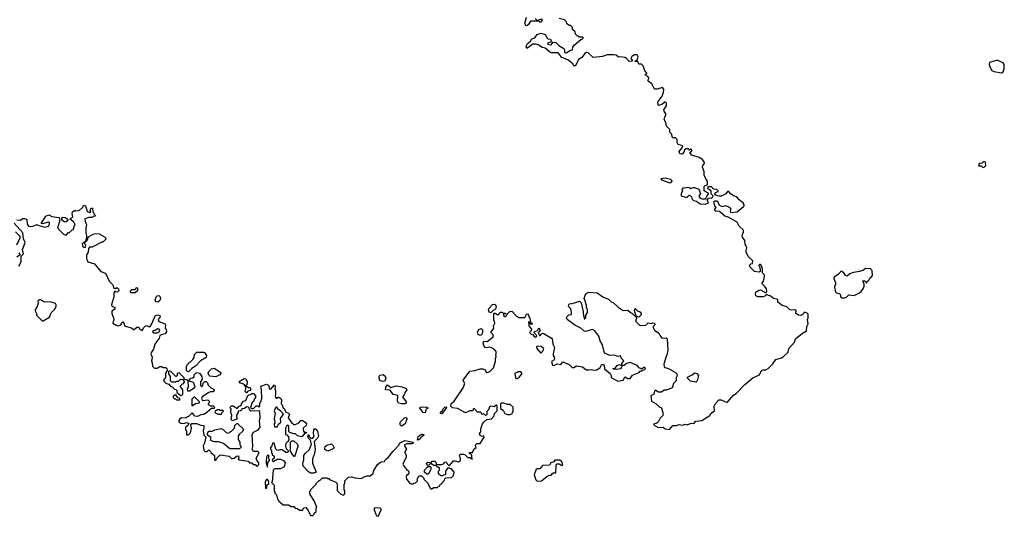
# Model space of a CAD drawing. Extents: x 2551545 to 2886624, y 315747 to 489036.
# Tile 114 of 119: x 2789376 to 2800619, y 420690 to 426358. Entities that reach past the tile are written whole.
import ezdxf

# ---------------------------------------------------------------- set-up
doc = ezdxf.new("R2010")
doc.units = 0

msp = doc.modelspace()

# ---------------------------------------------------------------- linework, layer by layer
at = {"layer": '0CON10XD'}
for points in [[(2795262, 426372), (2795285, 426350), (2795338, 426368), (2795340, 426345), (2795325, 426330), (2795315, 426330), (2795305, 426340), (2795208, 426342), (2795187, 426303), (2795165, 426289), (2795155, 426291), (2795144, 426315), (2795164, 426385)], [(2797358, 422018), (2797385, 422019), (2797455, 421988), (2797527, 422073), (2797558, 422092), (2797655, 422196), (2797748, 422272), (2797824, 422305), (2797848, 422355), (2797865, 422362), (2797895, 422362), (2797923, 422375), (2797975, 422429), (2798011, 422479), (2798075, 422498), (2798095, 422511), (2798150, 422565), (2798157, 422605), (2798224, 422676), (2798236, 422715), (2798315, 422781), (2798360, 422805), (2798364, 422856), (2798380, 422885), (2798370, 422935), (2798378, 422955), (2798378, 422995), (2798368, 423008), (2798335, 423020), (2798323, 422997), (2798311, 422989), (2798295, 422983), (2798270, 422985), (2798238, 423005), (2798242, 423035), (2798236, 423046), (2798185, 423043), (2798168, 423048), (2798135, 423080), (2798084, 423094), (2798031, 423135), (2798032, 423165), (2797985, 423174), (2797945, 423207), (2797925, 423209), (2797905, 423220), (2797886, 423204), (2797865, 423196), (2797805, 423196), (2797783, 423205), (2797778, 423225), (2797781, 423249), (2797815, 423271), (2797835, 423273), (2797895, 423240), (2797906, 423254), (2797903, 423285), (2797885, 423312), (2797850, 423345), (2797868, 423375), (2797882, 423425), (2797882, 423445), (2797850, 423475), (2797858, 423485), (2797856, 423514), (2797845, 423548), (2797835, 423563), (2797825, 423563), (2797817, 423555), (2797828, 423528), (2797832, 423495), (2797830, 423485), (2797815, 423478), (2797765, 423483), (2797717, 423535), (2797710, 423555), (2797725, 423570), (2797743, 423577), (2797748, 423605), (2797694, 423654), (2797671, 423705), (2797670, 423725), (2797679, 423755), (2797661, 423795), (2797656, 423836), (2797631, 423875), (2797626, 423895), (2797641, 423935), (2797640, 423955), (2797590, 424000), (2797570, 424045), (2797465, 424102), (2797426, 424116), (2797365, 424168), (2797325, 424173), (2797315, 424180), (2797313, 424197), (2797330, 424215), (2797313, 424233), (2797303, 424277), (2797318, 424292), (2797342, 424292), (2797357, 424263), (2797360, 424245), (2797385, 424228), (2797405, 424227), (2797435, 424237), (2797479, 424219), (2797491, 424205), (2797494, 424186), (2797488, 424165), (2797497, 424157), (2797568, 424165), (2797640, 424225), (2797650, 424235), (2797650, 424245), (2797640, 424255), (2797640, 424265), (2797592, 424302), (2797565, 424337), (2797535, 424342), (2797492, 424372), (2797475, 424398), (2797460, 424395), (2797438, 424372), (2797385, 424342), (2797362, 424342), (2797320, 424355), (2797312, 424365), (2797322, 424385), (2797350, 424395), (2797350, 424405), (2797335, 424420), (2797303, 424423), (2797275, 424450), (2797235, 424450), (2797230, 424435), (2797267, 424407), (2797268, 424375), (2797288, 424355), (2797286, 424334), (2797272, 424318), (2797245, 424320), (2797235, 424310), (2797222, 424308), (2797238, 424265), (2797205, 424250), (2797145, 424252), (2797105, 424284), (2797072, 424292), (2797057, 424305), (2797049, 424335), (2797025, 424350), (2797015, 424350), (2796995, 424330), (2796983, 424327), (2796932, 424345), (2796931, 424379), (2796947, 424403), (2796940, 424415), (2796955, 424440), (2797015, 424448), (2797035, 424430), (2797065, 424443), (2797083, 424443), (2797130, 424425), (2797148, 424375), (2797131, 424345), (2797145, 424321), (2797164, 424314), (2797208, 424312), (2797222, 424345), (2797240, 424365), (2797240, 424375), (2797192, 424405), (2797190, 424455), (2797203, 424467), (2797228, 424472), (2797230, 424515), (2797213, 424533), (2797192, 424585), (2797192, 424625), (2797174, 424675), (2797176, 424694), (2797196, 424715), (2797193, 424735), (2797172, 424762), (2797136, 424786), (2797052, 424812), (2797030, 424835), (2797032, 424848), (2797045, 424850), (2797056, 424864), (2797045, 424880), (2797035, 424880), (2797025, 424870), (2797012, 424882), (2796985, 424883), (2796967, 424873), (2796959, 424845), (2796945, 424826), (2796935, 424821), (2796915, 424828), (2796907, 424855), (2796940, 424895), (2796947, 424917), (2796894, 424934), (2796882, 424955), (2796885, 424990), (2796865, 425010), (2796835, 425010), (2796830, 425015), (2796820, 425055), (2796800, 425075), (2796800, 425105), (2796761, 425141), (2796754, 425185), (2796735, 425220), (2796741, 425249), (2796757, 425275), (2796734, 425314), (2796732, 425328), (2796760, 425375), (2796763, 425405), (2796745, 425422), (2796716, 425394), (2796675, 425380), (2796670, 425380), (2796664, 425404), (2796668, 425425), (2796714, 425486), (2796729, 425531), (2796732, 425565), (2796715, 425582), (2796655, 425564), (2796624, 425564), (2796596, 425626), (2796552, 425655), (2796548, 425665), (2796560, 425685), (2796558, 425695), (2796549, 425709), (2796520, 425725), (2796520, 425735), (2796540, 425745), (2796513, 425773), (2796495, 425830), (2796475, 425850), (2796445, 425850), (2796435, 425880), (2796405, 425880), (2796400, 425885), (2796430, 425905), (2796438, 425935), (2796425, 425957), (2796395, 425957), (2796365, 425938), (2796353, 425913), (2796370, 425895), (2796370, 425885), (2796335, 425882), (2796306, 425916), (2796285, 425928), (2796235, 425933), (2796215, 425930), (2796185, 425952), (2796165, 425956), (2796085, 425956), (2796032, 425938), (2795926, 425926), (2795868, 425978), (2795847, 425983), (2795828, 425972), (2795795, 425928), (2795755, 425902), (2795730, 425845), (2795718, 425832), (2795705, 425830), (2795693, 425853), (2795635, 425900), (2795565, 425928), (2795525, 425981), (2795448, 425978), (2795425, 425990), (2795375, 426033), (2795342, 426042), (2795305, 426067), (2795273, 426077), (2795235, 426078), (2795165, 426028), (2795161, 426055), (2795173, 426087), (2795209, 426111), (2795225, 426138), (2795260, 426150), (2795285, 426188), (2795325, 426202), (2795375, 426188), (2795398, 426148), (2795405, 426140), (2795436, 426136), (2795450, 426105), (2795402, 426088), (2795405, 426080), (2795445, 426072), (2795468, 426102), (2795497, 426097), (2795532, 426062), (2795590, 426030), (2795597, 426015), (2795597, 425985), (2795615, 425978), (2795665, 426008), (2795688, 426012), (2795692, 426045), (2795708, 426065), (2795785, 426130), (2795800, 426135), (2795810, 426145), (2795810, 426155), (2795805, 426160), (2795765, 426160), (2795758, 426168), (2795742, 426172), (2795722, 426192), (2795718, 426218), (2795690, 426245), (2795688, 426268), (2795665, 426290), (2795655, 426290), (2795622, 426312), (2795620, 426335), (2795596, 426356), (2795535, 426370)], [(2800585, 425753), (2800605, 425762), (2800619, 425795), (2800616, 425846), (2800604, 425864), (2800545, 425891), (2800525, 425891), (2800451, 425869), (2800444, 425855), (2800448, 425828), (2800478, 425778), (2800500, 425765), (2800585, 425753)], [(2800385, 424672), (2800406, 424695), (2800403, 424733), (2800385, 424738), (2800365, 424720), (2800332, 424718), (2800325, 424690), (2800355, 424690), (2800370, 424675), (2800385, 424672)], [(2796805, 424492), (2796710, 424525), (2796702, 424545), (2796745, 424551), (2796806, 424536), (2796820, 424525), (2796822, 424515), (2796805, 424492)], [(2789344, 424074), (2789385, 424070), (2789412, 424088), (2789435, 424088), (2789457, 424077), (2789460, 424025), (2789475, 424003), (2789495, 423998), (2789525, 424000), (2789575, 424020), (2789583, 424013), (2789665, 423990), (2789705, 424002), (2789717, 424025), (2789715, 424040), (2789705, 424047), (2789635, 424028), (2789622, 424032), (2789673, 424117), (2789709, 424129), (2789745, 424112), (2789825, 424100), (2789830, 424095), (2789830, 424055), (2789812, 423995), (2789812, 423975), (2789875, 423910), (2789905, 423900), (2789935, 423930), (2789945, 423930), (2789975, 423960), (2789990, 423965), (2789990, 423975), (2790000, 423985), (2790000, 424005), (2790010, 424015), (2789996, 424046), (2789950, 424085), (2789982, 424108), (2789974, 424145), (2789980, 424165), (2790005, 424182), (2790015, 424178), (2790055, 424180), (2790092, 424215), (2790108, 424242), (2790128, 424235), (2790145, 424170), (2790165, 424162), (2790188, 424162), (2790180, 424185), (2790195, 424210), (2790208, 424208), (2790210, 424165), (2790218, 424158), (2790222, 424142), (2790238, 424128), (2790240, 424115), (2790215, 424110), (2790205, 424100), (2790165, 424100), (2790120, 424085), (2790123, 424053), (2790140, 424015), (2790137, 423993), (2790130, 423985), (2790130, 423925), (2790140, 423895), (2790140, 423855), (2790130, 423845), (2790130, 423830), (2790108, 423812), (2790090, 423805), (2790092, 423772), (2790105, 423760), (2790128, 423762), (2790130, 423785), (2790120, 423795), (2790120, 423820), (2790148, 423842), (2790162, 423878), (2790215, 423908), (2790247, 423917), (2790285, 423912), (2790345, 423880), (2790360, 423865), (2790358, 423852), (2790325, 423820), (2790315, 423820), (2790205, 423760), (2790175, 423760), (2790162, 423748), (2790160, 423705), (2790140, 423675), (2790140, 423635), (2790148, 423605), (2790155, 423593), (2790231, 423571), (2790302, 423485), (2790356, 423466), (2790398, 423375), (2790441, 423331), (2790450, 423295), (2790465, 423290), (2790485, 423300), (2790506, 423286), (2790507, 423265), (2790495, 423250), (2790478, 423248), (2790465, 423260), (2790460, 423255), (2790453, 423235), (2790453, 423195), (2790423, 423105), (2790427, 423087), (2790456, 423076), (2790462, 423065), (2790462, 423055), (2790434, 423036), (2790428, 423025), (2790428, 423005), (2790452, 422945), (2790440, 422895), (2790485, 422868), (2790503, 422863), (2790530, 422875), (2790540, 422885), (2790540, 422895), (2790555, 422908), (2790570, 422885), (2790572, 422862), (2790597, 422857), (2790652, 422842), (2790675, 422820), (2790685, 422820), (2790715, 422850), (2790735, 422850), (2790740, 422835), (2790775, 422810), (2790792, 422845), (2790809, 422861), (2790825, 422866), (2790855, 422854), (2790865, 422857), (2790884, 422885), (2790925, 422977), (2790948, 422988), (2790975, 422980), (2790979, 422965), (2790959, 422935), (2790964, 422914), (2791037, 422885), (2791043, 422875), (2791037, 422837), (2791047, 422825), (2791054, 422795), (2791038, 422772), (2790990, 422760), (2790978, 422752), (2790967, 422723), (2790920, 422655), (2790904, 422596), (2790880, 422565), (2790873, 422545), (2790888, 422505), (2790880, 422455), (2790890, 422445), (2790892, 422405), (2790915, 422380), (2790945, 422380), (2790975, 422400), (2790995, 422400), (2791015, 422390), (2791045, 422390), (2791058, 422378), (2791060, 422355), (2791040, 422325), (2791040, 422275), (2791020, 422245), (2791022, 422232), (2791045, 422210), (2791078, 422198), (2791102, 422172), (2791118, 422168), (2791142, 422142), (2791158, 422138), (2791170, 422125), (2791172, 422102), (2791215, 422070), (2791225, 422070), (2791240, 422085), (2791240, 422135), (2791210, 422175), (2791235, 422200), (2791250, 422205), (2791252, 422218), (2791260, 422225), (2791252, 422232), (2791248, 422248), (2791208, 422252), (2791185, 422230), (2791165, 422230), (2791155, 422220), (2791115, 422220), (2791100, 422235), (2791100, 422285), (2791080, 422315), (2791080, 422345), (2791085, 422350), (2791098, 422348), (2791155, 422290), (2791165, 422290), (2791178, 422302), (2791180, 422325)], [(2789885, 424049), (2789864, 424064), (2789857, 424077), (2789860, 424105), (2789895, 424100), (2789928, 424078), (2789905, 424051), (2789885, 424049)], [(2789366, 423544), (2789393, 423595), (2789392, 423658), (2789420, 423685), (2789410, 423735), (2789437, 423813), (2789421, 423855), (2789412, 423925), (2789314, 424034)], [(2789328, 423938), (2789378, 423888), (2789378, 423865), (2789338, 423785)], [(2789368, 423698), (2789380, 423675), (2789344, 423646)], [(2798795, 423183), (2798815, 423190), (2798845, 423218), (2798905, 423211), (2798958, 423235), (2798984, 423255), (2799012, 423295), (2799019, 423315), (2799018, 423338), (2799002, 423378), (2799027, 423377), (2799038, 423368), (2799045, 423350), (2799052, 423368), (2799072, 423385), (2799082, 423408), (2799095, 423412), (2799115, 423440), (2799110, 423495), (2799090, 423515), (2799033, 423517), (2799012, 423498), (2798965, 423482), (2798895, 423472), (2798855, 423458), (2798825, 423432), (2798805, 423438), (2798785, 423470), (2798755, 423488), (2798726, 423454), (2798674, 423416), (2798672, 423405), (2798692, 423355), (2798692, 423335), (2798682, 423325), (2798678, 423305), (2798693, 423253), (2798702, 423242), (2798739, 423229), (2798750, 423215), (2798750, 423195), (2798760, 423185), (2798795, 423183)], [(2790645, 423240), (2790640, 423265), (2790655, 423280), (2790695, 423280), (2790715, 423300), (2790720, 423295), (2790720, 423265), (2790695, 423242), (2790645, 423240)], [(2790955, 423133), (2790935, 423138), (2790923, 423155), (2790934, 423196), (2790945, 423207), (2790965, 423208), (2790980, 423195), (2790983, 423175), (2790976, 423154), (2790955, 423133)], [(2792725, 420700), (2792740, 420715), (2792742, 420728), (2792760, 420745), (2792760, 420785), (2792768, 420795), (2792737, 420867), (2792690, 420945), (2792690, 420975), (2792700, 420985), (2792700, 420995), (2792760, 421055), (2792760, 421065), (2792795, 421100), (2792805, 421100), (2792835, 421130), (2792885, 421130), (2792895, 421120), (2792905, 421120), (2792915, 421110), (2792985, 421080), (2793000, 421065), (2793000, 420985), (2793040, 420945), (2793075, 420930), (2793088, 420945), (2793088, 420975), (2793080, 420995), (2793080, 421055), (2793090, 421065), (2793090, 421095), (2793130, 421135), (2793165, 421140), (2793208, 421128), (2793275, 421122), (2793308, 421142), (2793345, 421152), (2793375, 421153), (2793395, 421163), (2793408, 421175), (2793419, 421211), (2793460, 421280), (2793505, 421310), (2793540, 421315), (2793555, 421340), (2793585, 421360), (2793640, 421435), (2793710, 421505), (2793714, 421526), (2793775, 421556), (2793870, 421535), (2793870, 421525), (2793852, 421518), (2793795, 421517), (2793770, 421505), (2793770, 421495), (2793792, 421455), (2793772, 421425), (2793772, 421415), (2793789, 421389), (2793790, 421365), (2793752, 421285), (2793759, 421269), (2793794, 421224), (2793815, 421208), (2793820, 421195), (2793818, 421182), (2793806, 421164), (2793794, 421156), (2793790, 421145), (2793792, 421115), (2793817, 421087), (2793830, 421065), (2793845, 421060), (2793865, 421060), (2793875, 421070), (2793895, 421072), (2793917, 421095), (2793920, 421125), (2793930, 421135), (2793930, 421145), (2793935, 421150), (2793965, 421150), (2793990, 421125), (2793990, 421115), (2794002, 421102), (2794038, 421068), (2794062, 421012), (2794075, 421000), (2794105, 421020), (2794145, 421020), (2794152, 421028), (2794168, 421032), (2794172, 421048), (2794188, 421052), (2794192, 421068), (2794208, 421072), (2794212, 421088), (2794228, 421102), (2794232, 421118), (2794242, 421128), (2794308, 421132), (2794330, 421155), (2794338, 421195), (2794305, 421230), (2794295, 421230), (2794285, 421240), (2794262, 421238), (2794240, 421205), (2794238, 421162), (2794215, 421160), (2794205, 421150), (2794185, 421150), (2794160, 421175), (2794160, 421205), (2794170, 421215), (2794168, 421238), (2794155, 421250), (2794145, 421250), (2794128, 421268), (2794105, 421270), (2794075, 421290), (2794065, 421290), (2794048, 421272), (2794035, 421270), (2794020, 421285), (2794020, 421295), (2794035, 421308), (2794075, 421300), (2794085, 421320), (2794115, 421320), (2794127, 421307), (2794135, 421280), (2794195, 421282), (2794215, 421290), (2794232, 421308), (2794245, 421310), (2794252, 421292), (2794272, 421272), (2794285, 421270), (2794328, 421322), (2794345, 421324), (2794385, 421313), (2794410, 421325), (2794410, 421345), (2794398, 421385), (2794405, 421398), (2794445, 421398), (2794462, 421392), (2794492, 421362), (2794515, 421360), (2794548, 421342), (2794540, 421350), (2794537, 421387), (2794528, 421398), (2794512, 421402), (2794512, 421418), (2794545, 421420), (2794562, 421455), (2794590, 421475), (2794582, 421495), (2794585, 421510), (2794595, 421520), (2794635, 421520), (2794678, 421595), (2794675, 421610), (2794655, 421602), (2794635, 421613), (2794628, 421635), (2794642, 421655), (2794641, 421689), (2794660, 421745), (2794674, 421766), (2794710, 421795), (2794765, 421802), (2794792, 421835), (2794793, 421845), (2794798, 421865), (2794827, 421893), (2794830, 421945), (2794825, 421960), (2794815, 421960), (2794795, 421940), (2794755, 421948), (2794741, 421939), (2794730, 421905), (2794710, 421885), (2794712, 421848), (2794695, 421840), (2794675, 421860), (2794652, 421852), (2794648, 421868), (2794637, 421877), (2794605, 421880), (2794565, 421920), (2794553, 421917), (2794550, 421895), (2794515, 421893), (2794465, 421871), (2794375, 421920), (2794318, 421928), (2794300, 421945), (2794302, 421978), (2794336, 422004), (2794440, 422155), (2794460, 422205), (2794442, 422232), (2794440, 422245), (2794515, 422347), (2794575, 422354), (2794635, 422374), (2794664, 422374), (2794688, 422365), (2794705, 422332), (2794715, 422332), (2794746, 422344), (2794787, 422385), (2794808, 422455), (2794808, 422492), (2794818, 422515), (2794812, 422535), (2794820, 422565), (2794798, 422595), (2794764, 422614), (2794745, 422619), (2794705, 422611), (2794692, 422615), (2794675, 422638), (2794668, 422665), (2794675, 422687), (2794715, 422684), (2794780, 422735), (2794788, 422745), (2794780, 422765), (2794760, 422785), (2794760, 422795), (2794790, 422835), (2794788, 422862), (2794800, 422895), (2794797, 422917), (2794790, 422925), (2794790, 423005), (2794795, 423010), (2794805, 423010), (2794835, 422990), (2794850, 422995), (2794850, 423005), (2794865, 423020), (2794885, 423020), (2794895, 423010), (2794925, 423010), (2794928, 423002), (2794900, 422995), (2794902, 422982), (2794915, 422970), (2794925, 422970), (2794940, 422985), (2794942, 422998), (2794972, 423028), (2794995, 423030), (2795042, 422982), (2795075, 422960), (2795145, 422960), (2795162, 422998), (2795175, 423000), (2795187, 422987), (2795190, 422965), (2795202, 422952), (2795210, 422905), (2795230, 422885), (2795215, 422880), (2795202, 422892), (2795198, 422908), (2795183, 422907), (2795190, 422895), (2795190, 422865), (2795220, 422825), (2795218, 422812), (2795200, 422795), (2795200, 422785), (2795215, 422770), (2795233, 422763), (2795255, 422738), (2795270, 422735), (2795278, 422742), (2795280, 422755), (2795252, 422782), (2795250, 422795), (2795290, 422810), (2795305, 422840), (2795318, 422815), (2795298, 422785), (2795312, 422752), (2795318, 422752), (2795335, 422772), (2795355, 422780), (2795455, 422718), (2795463, 422655), (2795484, 422615), (2795468, 422545), (2795468, 422525), (2795480, 422505), (2795483, 422487), (2795475, 422472), (2795448, 422455), (2795460, 422415), (2795475, 422412), (2795515, 422429), (2795555, 422423), (2795578, 422452), (2795651, 422421), (2795685, 422388), (2795705, 422388), (2795735, 422407), (2795804, 422394), (2795845, 422362), (2795875, 422360), (2795906, 422366), (2795935, 422358), (2795965, 422363), (2796003, 422387), (2796021, 422419), (2796035, 422428), (2796048, 422415), (2796054, 422374), (2796118, 422318), (2796130, 422295), (2796130, 422275), (2796205, 422232), (2796265, 422242), (2796284, 422276), (2796295, 422280), (2796315, 422262), (2796345, 422262), (2796375, 422300), (2796448, 422332), (2796465, 422350), (2796485, 422350), (2796492, 422358), (2796508, 422362), (2796518, 422372), (2796520, 422385), (2796515, 422390), (2796503, 422387), (2796475, 422370), (2796468, 422378), (2796455, 422380), (2796425, 422412), (2796345, 422447), (2796306, 422434), (2796279, 422411), (2796250, 422410), (2796253, 422435), (2796276, 422465), (2796244, 422494), (2796235, 422520), (2796205, 422512), (2796165, 422528), (2796115, 422524), (2796055, 422550), (2796032, 422645), (2796004, 422694), (2795990, 422745), (2795942, 422805), (2795915, 422820), (2795835, 422800), (2795823, 422803), (2795785, 422838), (2795715, 422870), (2795627, 422935), (2795618, 422955), (2795622, 422965), (2795645, 422988), (2795676, 422994), (2795678, 423018), (2795669, 423059), (2795644, 423084), (2795645, 423108), (2795654, 423116), (2795698, 423122), (2795770, 423145), (2795787, 423127), (2795810, 423025), (2795812, 422975), (2795820, 422965), (2795820, 422945), (2795828, 422942), (2795840, 422955), (2795840, 422985), (2795860, 423015), (2795860, 423055), (2795850, 423065), (2795850, 423105), (2795840, 423115), (2795837, 423137), (2795820, 423175), (2795832, 423215), (2795851, 423235), (2795875, 423249), (2795969, 423239), (2796034, 423195), (2796099, 423169), (2796129, 423139), (2796158, 423128), (2796210, 423075), (2796265, 423040), (2796322, 423042), (2796350, 423015), (2796365, 423010), (2796418, 422958), (2796410, 422925), (2796413, 422913), (2796452, 422872), (2796465, 422867), (2796525, 422872), (2796552, 422898), (2796585, 422890), (2796605, 422899), (2796622, 422895), (2796629, 422885), (2796627, 422875), (2796608, 422855), (2796608, 422845), (2796626, 422816), (2796675, 422780), (2796689, 422749), (2796705, 422729), (2796715, 422724), (2796756, 422726), (2796770, 422715), (2796778, 422588), (2796769, 422545), (2796756, 422514), (2796731, 422425), (2796736, 422396), (2796745, 422388), (2796785, 422378), (2796863, 422333), (2796878, 422315), (2796882, 422295), (2796873, 422275), (2796871, 422235), (2796842, 422205), (2796832, 422165), (2796825, 422158), (2796762, 422128), (2796735, 422130), (2796705, 422108), (2796665, 422108), (2796635, 422130), (2796623, 422117), (2796616, 422084), (2796582, 422065), (2796590, 422005), (2796645, 421972), (2796679, 421939), (2796706, 421926), (2796723, 421855), (2796721, 421839), (2796689, 421811), (2796666, 421764), (2796645, 421750), (2796620, 421745), (2796613, 421733), (2796665, 421702), (2796725, 421708), (2796745, 421690), (2796795, 421680), (2796835, 421727), (2796875, 421727), (2796905, 421739), (2796945, 421730), (2796975, 421742), (2796996, 421734), (2797045, 421752), (2797075, 421748), (2797096, 421774), (2797165, 421783), (2797255, 421839), (2797273, 421867), (2797308, 421895), (2797306, 421945), (2797322, 421978), (2797358, 422018)], [(2789645, 422920), (2789715, 422962), (2789737, 423013), (2789775, 423050), (2789792, 423085), (2789793, 423103), (2789785, 423117), (2789725, 423137), (2789664, 423134), (2789615, 423162), (2789598, 423162), (2789583, 423147), (2789587, 423123), (2789572, 423075), (2789553, 423047), (2789552, 423035), (2789568, 423005), (2789570, 422985), (2789632, 422922), (2789645, 422920)], [(2794755, 423013), (2794735, 423020), (2794731, 423045), (2794737, 423065), (2794774, 423106), (2794795, 423110), (2794810, 423105), (2794818, 423085), (2794808, 423055), (2794781, 423039), (2794755, 423013)], [(2796445, 422963), (2796422, 422972), (2796410, 422985), (2796398, 423035), (2796405, 423060), (2796430, 423035), (2796458, 423025), (2796472, 423005), (2796470, 422985), (2796445, 422963)], [(2790905, 422784), (2790945, 422784), (2790970, 422795), (2790977, 422815), (2790970, 422825), (2790955, 422831), (2790925, 422809), (2790902, 422808), (2790894, 422796), (2790905, 422784)], [(2794635, 422754), (2794613, 422763), (2794604, 422795), (2794620, 422820), (2794645, 422832), (2794659, 422819), (2794659, 422785), (2794649, 422760), (2794635, 422754)], [(2795325, 422550), (2795350, 422575), (2795360, 422605), (2795326, 422626), (2795285, 422632), (2795277, 422623), (2795280, 422605), (2795325, 422550)], [(2791305, 422340), (2791292, 422342), (2791280, 422355), (2791280, 422405), (2791288, 422412), (2791292, 422428), (2791308, 422432), (2791312, 422448), (2791328, 422452), (2791355, 422480), (2791367, 422503), (2791372, 422538), (2791398, 422562), (2791475, 422562), (2791485, 422558), (2791508, 422525), (2791506, 422504), (2791442, 422465), (2791385, 422402), (2791340, 422375), (2791305, 422340)], [(2796195, 422367), (2796155, 422370), (2796150, 422375), (2796175, 422380), (2796198, 422412), (2796225, 422421), (2796250, 422410), (2796249, 422391), (2796235, 422374), (2796195, 422367)], [(2791180, 422325), (2791195, 422330), (2791250, 422275), (2791252, 422262), (2791262, 422252), (2791285, 422250), (2791298, 422238), (2791300, 422165), (2791290, 422145), (2791293, 422123), (2791317, 422123), (2791380, 422165), (2791365, 422210), (2791355, 422220), (2791312, 422232), (2791310, 422245), (2791332, 422268), (2791355, 422270), (2791367, 422283), (2791370, 422305), (2791395, 422330), (2791430, 422325), (2791457, 422287), (2791460, 422255), (2791442, 422225), (2791442, 422182), (2791452, 422172), (2791468, 422182), (2791472, 422208), (2791492, 422228), (2791505, 422230), (2791520, 422215), (2791530, 422185), (2791555, 422160), (2791597, 422137), (2791598, 422125), (2791585, 422110), (2791555, 422110), (2791535, 422102), (2791460, 422055), (2791452, 422035), (2791465, 422010), (2791525, 422020), (2791540, 422005), (2791540, 421985), (2791530, 421975), (2791530, 421965), (2791555, 421950), (2791585, 421950), (2791600, 421935), (2791598, 421922), (2791565, 421920), (2791495, 421860), (2791485, 421860), (2791475, 421850), (2791443, 421847), (2791405, 421830), (2791372, 421832), (2791370, 421845), (2791345, 421870), (2791305, 421830), (2791290, 421825), (2791275, 421810), (2791225, 421812), (2791205, 421802), (2791192, 421785), (2791195, 421770), (2791215, 421752), (2791245, 421750), (2791285, 421762), (2791308, 421748), (2791299, 421731), (2791270, 421705), (2791270, 421675), (2791280, 421665), (2791280, 421625), (2791285, 421620), (2791305, 421620), (2791327, 421643), (2791337, 421695), (2791330, 421735), (2791342, 421748), (2791395, 421748), (2791445, 421730), (2791478, 421728), (2791480, 421685), (2791470, 421675), (2791470, 421665), (2791480, 421615), (2791500, 421595), (2791488, 421525), (2791472, 421495), (2791480, 421445), (2791495, 421430), (2791515, 421430), (2791535, 421450), (2791555, 421430), (2791564, 421414), (2791600, 421385), (2791600, 421335), (2791605, 421330), (2791618, 421332), (2791622, 421348), (2791665, 421390), (2791767, 421377), (2791795, 421350), (2791805, 421348), (2791827, 421353), (2791853, 421377), (2791875, 421380), (2791880, 421355), (2791870, 421345), (2791880, 421335), (2791985, 421320), (2792002, 421302), (2792025, 421300), (2792042, 421282), (2792065, 421280), (2792085, 421260), (2792105, 421280), (2792105, 421300), (2792085, 421330), (2792078, 421355), (2792110, 421415), (2792095, 421428), (2792045, 421430), (2792032, 421455), (2792040, 421485), (2792032, 421625), (2792045, 421650), (2792100, 421675), (2792122, 421705), (2792114, 421775), (2792123, 421815), (2792120, 421885), (2792105, 421892), (2792015, 421890), (2792000, 421905), (2791998, 421928), (2791987, 421937), (2791965, 421940), (2791945, 421920), (2791912, 421918), (2791908, 421902), (2791898, 421892), (2791872, 421888), (2791870, 421875), (2791850, 421845), (2791850, 421825), (2791860, 421805), (2791847, 421793), (2791800, 421780), (2791790, 421795), (2791798, 421845), (2791788, 421875), (2791790, 421915), (2791782, 421922), (2791780, 421935), (2791795, 421950), (2791815, 421950), (2791858, 421922), (2791882, 421948), (2791895, 421950), (2791908, 421962), (2791910, 421975), (2791930, 422005), (2791958, 422012), (2791982, 422068), (2791992, 422078), (2792015, 422080), (2792025, 422090), (2792045, 422090), (2792070, 422065), (2792070, 422045), (2792052, 422028), (2792050, 422005), (2792032, 421988), (2792012, 421932), (2792025, 421920), (2792045, 421920), (2792075, 421950), (2792095, 421950), (2792105, 421940), (2792118, 421942), (2792120, 421985), (2792130, 421995), (2792142, 422035), (2792138, 422135), (2792132, 422152), (2792130, 422175), (2792195, 422197), (2792218, 422185), (2792230, 422145), (2792245, 422140), (2792285, 422190), (2792293, 422173), (2792290, 422145), (2792297, 422123), (2792298, 422085), (2792292, 422065), (2792298, 422048), (2792305, 422040), (2792315, 422040), (2792325, 422050), (2792335, 422050), (2792358, 422035), (2792367, 422015), (2792360, 421975), (2792372, 421962), (2792383, 421923), (2792398, 421915), (2792412, 421882), (2792447, 421867), (2792457, 421857), (2792443, 421815), (2792481, 421761), (2792505, 421738), (2792523, 421737), (2792559, 421751), (2792588, 421782), (2792605, 421783), (2792635, 421766), (2792650, 421745), (2792648, 421725), (2792612, 421695), (2792615, 421660), (2792625, 421650), (2792645, 421650), (2792650, 421640), (2792632, 421638), (2792606, 421604), (2792595, 421598), (2792548, 421608), (2792525, 421630), (2792505, 421630), (2792460, 421645), (2792448, 421658), (2792448, 421718), (2792435, 421730), (2792422, 421718), (2792412, 421695), (2792410, 421625), (2792425, 421620), (2792447, 421597), (2792448, 421562), (2792438, 421542), (2792415, 421520), (2792410, 421495), (2792420, 421465), (2792450, 421435), (2792435, 421420), (2792415, 421418), (2792375, 421450), (2792345, 421450), (2792325, 421440), (2792313, 421443), (2792300, 421455), (2792280, 421525), (2792275, 421530), (2792262, 421525), (2792257, 421493), (2792240, 421475), (2792240, 421455), (2792250, 421445), (2792250, 421415), (2792260, 421405), (2792260, 421395), (2792280, 421375), (2792280, 421355), (2792260, 421335), (2792262, 421322), (2792275, 421310), (2792295, 421330), (2792305, 421330), (2792318, 421342), (2792353, 421343), (2792388, 421328), (2792408, 421305), (2792396, 421254), (2792355, 421232), (2792315, 421230), (2792285, 421230), (2792270, 421215), (2792260, 421085), (2792250, 421075), (2792280, 421045), (2792280, 420975), (2792290, 420965), (2792290, 420955), (2792310, 420935), (2792320, 420885), (2792330, 420875), (2792330, 420865), (2792385, 420820), (2792445, 420820), (2792475, 420800), (2792505, 420800), (2792522, 420782), (2792545, 420780), (2792575, 420760), (2792605, 420760), (2792622, 420788), (2792645, 420790), (2792670, 420755), (2792695, 420700), (2792725, 420700)], [(2791615, 422283), (2791548, 422288), (2791538, 422298), (2791530, 422325), (2791536, 422344), (2791565, 422374), (2791595, 422380), (2791668, 422335), (2791672, 422325), (2791662, 422305), (2791615, 422283)], [(2793515, 422229), (2793490, 422240), (2793481, 422265), (2793482, 422288), (2793491, 422299), (2793525, 422309), (2793550, 422290), (2793558, 422265), (2793545, 422234), (2793515, 422229)], [(2795055, 422262), (2795075, 422272), (2795110, 422315), (2795110, 422325), (2795098, 422338), (2795065, 422340), (2795055, 422330), (2795030, 422325), (2795038, 422275), (2795043, 422263), (2795055, 422262)], [(2797095, 422221), (2797035, 422233), (2797002, 422265), (2797003, 422277), (2797056, 422304), (2797083, 422327), (2797109, 422319), (2797128, 422295), (2797113, 422235), (2797095, 422221)], [(2791960, 422170), (2791955, 422170), (2791940, 422195), (2791917, 422207), (2791895, 422210), (2791882, 422228), (2791938, 422262), (2791958, 422258), (2791972, 422225), (2791968, 422192), (2791960, 422185), (2791960, 422170)], [(2791965, 422100), (2791950, 422115), (2791953, 422137), (2791960, 422145), (2791960, 422170), (2791975, 422170), (2791985, 422160), (2792005, 422160), (2792012, 422152), (2792010, 422125), (2791982, 422118), (2791965, 422100)], [(2793775, 421974), (2793734, 421974), (2793702, 421982), (2793690, 422005), (2793695, 422068), (2793641, 422081), (2793605, 422128), (2793552, 422132), (2793557, 422165), (2793575, 422192), (2793615, 422160), (2793675, 422179), (2793745, 422168), (2793789, 422149), (2793797, 422133), (2793776, 422105), (2793768, 422075), (2793748, 422055), (2793789, 421995), (2793788, 421982), (2793775, 421974)], [(2791205, 422020), (2791208, 422028), (2791198, 422038), (2791182, 422042), (2791158, 422078), (2791130, 422065), (2791130, 422045), (2791142, 422032), (2791155, 422030), (2791165, 422020), (2791205, 422020)], [(2791345, 421950), (2791385, 421978), (2791428, 421985), (2791430, 421995), (2791375, 422050), (2791365, 422050), (2791340, 422025), (2791340, 421955), (2791345, 421950)], [(2792315, 421710), (2792330, 421740), (2792357, 421763), (2792353, 421807), (2792388, 421855), (2792359, 421889), (2792320, 421915), (2792315, 421940), (2792295, 421920), (2792283, 421895), (2792292, 421865), (2792283, 421805), (2792290, 421755), (2792282, 421745), (2792285, 421710), (2792315, 421710)], [(2794005, 421870), (2793985, 421876), (2793955, 421909), (2793944, 421925), (2793948, 421935), (2793975, 421940), (2794025, 421936), (2794040, 421925), (2794012, 421908), (2794005, 421870)], [(2794195, 421860), (2794182, 421862), (2794182, 421878), (2794208, 421902), (2794210, 421915), (2794230, 421935), (2794245, 421940), (2794250, 421935), (2794247, 421923), (2794195, 421860)], [(2794945, 421850), (2794975, 421853), (2794995, 421860), (2795010, 421885), (2795010, 421935), (2794975, 421966), (2794945, 421966), (2794905, 421980), (2794875, 421980), (2794868, 421972), (2794865, 421920), (2794895, 421900), (2794915, 421862), (2794945, 421850)], [(2791675, 421850), (2791645, 421852), (2791620, 421865), (2791610, 421875), (2791612, 421898), (2791625, 421900), (2791635, 421910), (2791655, 421910), (2791665, 421900), (2791695, 421900), (2791700, 421885), (2791682, 421868), (2791675, 421850)], [(2791885, 421460), (2791775, 421460), (2791705, 421520), (2791645, 421538), (2791598, 421538), (2791565, 421550), (2791560, 421555), (2791558, 421588), (2791520, 421615), (2791520, 421635), (2791530, 421645), (2791530, 421655), (2791535, 421660), (2791575, 421660), (2791605, 421678), (2791675, 421692), (2791705, 421678), (2791735, 421648), (2791765, 421640), (2791780, 421655), (2791795, 421660), (2791830, 421695), (2791832, 421728), (2791855, 421750), (2791865, 421750), (2791930, 421685), (2791925, 421662), (2791882, 421625), (2791870, 421605), (2791870, 421565), (2791890, 421535), (2791890, 421505), (2791900, 421495), (2791900, 421475), (2791885, 421460)], [(2793735, 421720), (2793722, 421735), (2793720, 421765), (2793770, 421815), (2793787, 421817), (2793795, 421810), (2793797, 421797), (2793778, 421745), (2793735, 421720)], [(2792735, 421182), (2792695, 421182), (2792675, 421198), (2792613, 421263), (2792609, 421295), (2792620, 421335), (2792622, 421385), (2792634, 421406), (2792686, 421454), (2792708, 421515), (2792698, 421558), (2792670, 421585), (2792670, 421620), (2792678, 421618), (2792682, 421602), (2792702, 421582), (2792725, 421580), (2792740, 421605), (2792732, 421635), (2792733, 421677), (2792742, 421688), (2792755, 421690), (2792770, 421675), (2792777, 421657), (2792788, 421605), (2792775, 421580), (2792740, 421545), (2792750, 421455), (2792742, 421405), (2792718, 421345), (2792718, 421295), (2792760, 421195), (2792735, 421182)], [(2793920, 421560), (2793925, 421600), (2793944, 421616), (2793975, 421627), (2793990, 421625), (2793990, 421615), (2793953, 421587), (2793950, 421575), (2793935, 421562), (2793920, 421560)], [(2792515, 421370), (2792495, 421390), (2792470, 421435), (2792470, 421535), (2792485, 421550), (2792505, 421550), (2792550, 421515), (2792552, 421485), (2792515, 421370)], [(2792895, 421434), (2792862, 421452), (2792859, 421465), (2792866, 421485), (2792885, 421501), (2792937, 421517), (2792953, 421503), (2792967, 421473), (2792955, 421460), (2792895, 421434)], [(2792205, 421250), (2792210, 421305), (2792230, 421325), (2792228, 421338), (2792220, 421345), (2792220, 421385), (2792215, 421390), (2792200, 421375), (2792193, 421357), (2792190, 421325), (2792190, 421295), (2792205, 421250)], [(2794045, 421170), (2794025, 421170), (2794000, 421195), (2793998, 421215), (2794035, 421260), (2794065, 421260), (2794072, 421252), (2794072, 421228), (2794045, 421170)], [(2795285, 421090), (2795335, 421093), (2795396, 421144), (2795425, 421160), (2795445, 421160), (2795460, 421180), (2795475, 421188), (2795498, 421182), (2795500, 421275), (2795515, 421288), (2795535, 421288), (2795565, 421268), (2795578, 421275), (2795565, 421310), (2795545, 421330), (2795485, 421330), (2795475, 421310), (2795441, 421299), (2795427, 421273), (2795345, 421268), (2795315, 421230), (2795285, 421232), (2795274, 421226), (2795252, 421165), (2795268, 421108), (2795285, 421090)], [(2792195, 421010), (2792200, 421015), (2792200, 421045), (2792220, 421065), (2792220, 421085), (2792205, 421110), (2792195, 421110), (2792178, 421085), (2792182, 421012), (2792195, 421010)], [(2793475, 420690), (2793483, 420727), (2793507, 420767), (2793492, 420782), (2793433, 420787), (2793423, 420777), (2793422, 420765), (2793450, 420695), (2793475, 420690)]]:
    msp.add_lwpolyline(points, dxfattribs=at)

doc.saveas('drawing.dxf')
